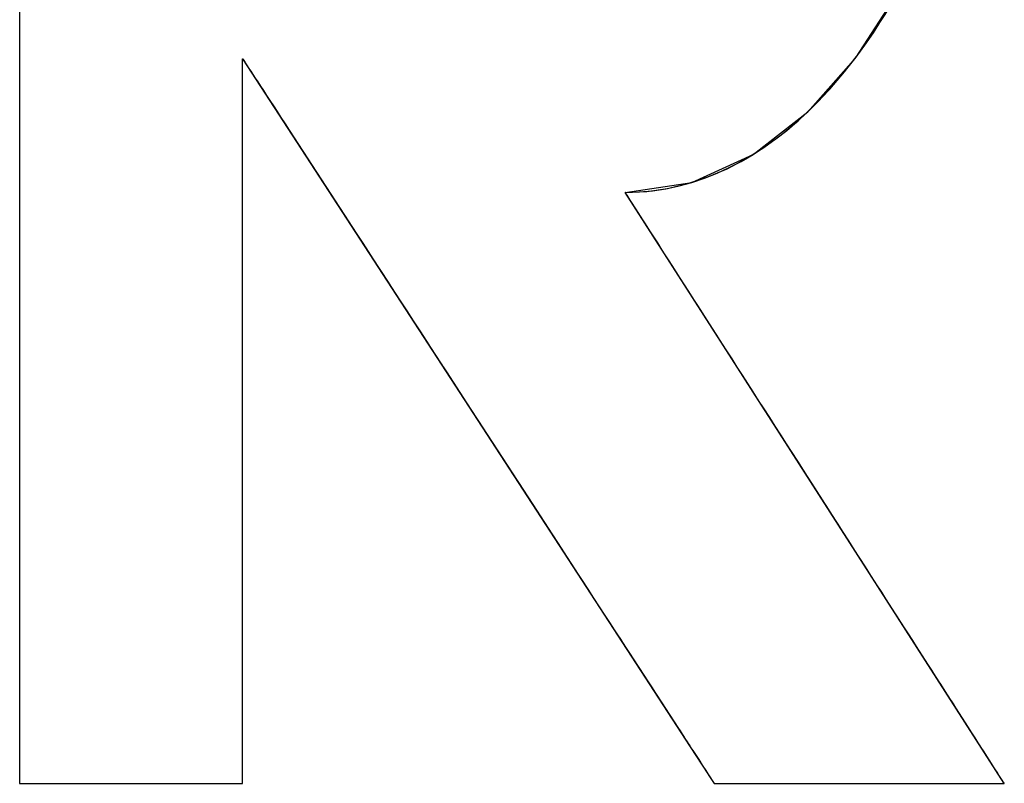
# Model space of a CAD drawing. Header units: inches. Extents: x 0 to 80, y 0 to 59.8.
# Tile 15 of 30: x 76.039 to 76.717, y 3.859 to 4.385. Entities that reach past the tile are written whole.
import ezdxf

# ---------------------------------------------------------------- set-up
doc = ezdxf.new("R2010")
doc.units = ezdxf.units.IN
doc.header["$MEASUREMENT"] = 0
doc.layers.add('Default', color=7, linetype='Continuous')

# ---------------------------------------------------------------- blocks, each defined once
blk = doc.blocks.new('block_2')
at = {"layer": 'Default', "color": 7, "linetype": 'Continuous'}
for p, q in [((0.11807, 0.10247), (0.12387, 0.1114)), ((0.12168, 0.10771), (0.12279, 0.10954)), ((0.12168, 0.10771), (0.12279, 0.10954)), ((0, 0.10777), (0, 0.07587)), ((0, 0.10777), (0, 0.10454)), ((0.12052, 0.10592), (0.12168, 0.10771)), ((0.12052, 0.10592), (0.12168, 0.10771)), ((0.11932, 0.10418), (0.12052, 0.10592)), ((0.11932, 0.10418), (0.12052, 0.10592)), ((0, 0.10454), (0, 0.10131)), ((0.11807, 0.10247), (0.11932, 0.10418)), ((0.11807, 0.10247), (0.11932, 0.10418)), ((0.03148, 0.09938), (0.03148, 0.10224)), ((0.03148, 0.10224), (0.03325, 0.09952)), ((0.03148, 0.10221), (0.03148, 0.10224)), ((0.03148, 0.10224), (0.0315, 0.10221)), ((0.03148, 0.10212), (0.03148, 0.10221)), ((0.03148, 0.10197), (0.03148, 0.10212)), ((0.03148, 0.10176), (0.03148, 0.10197)), ((0.03148, 0.1015), (0.03148, 0.10176)), ((0.03148, 0.10118), (0.03148, 0.1015)), ((0.0315, 0.10221), (0.03156, 0.10213)), ((0.03156, 0.10213), (0.03165, 0.10198)), ((0.03165, 0.10198), (0.03178, 0.10179)), ((0.03178, 0.10179), (0.03194, 0.10154)), ((0.03194, 0.10154), (0.03214, 0.10123)), ((0.03194, 0.10154), (0.03214, 0.10123)), ((0.11127, 0.09477), (0.11807, 0.10247)), ((0.11679, 0.10082), (0.11807, 0.10247)), ((0.11679, 0.10082), (0.11807, 0.10247)), ((0, 0.10131), (0, 0.09808)), ((0.03148, 0.10081), (0.03148, 0.10118)), ((0.03148, 0.10038), (0.03148, 0.10081)), ((0.03148, 0.09991), (0.03148, 0.10038)), ((0.03214, 0.10123), (0.03237, 0.10088)), ((0.03214, 0.10123), (0.03237, 0.10088)), ((0.03237, 0.10088), (0.03263, 0.10048)), ((0.03237, 0.10088), (0.03263, 0.10048)), ((0.03263, 0.10048), (0.03292, 0.10002)), ((0.03263, 0.10048), (0.03292, 0.10002)), ((0.11547, 0.09922), (0.11679, 0.10082)), ((0.11547, 0.09922), (0.11679, 0.10082)), ((0.03148, 0.09938), (0.03148, 0.09991)), ((0.03148, 0.09161), (0.03148, 0.09938)), ((0.03148, 0.0988), (0.03148, 0.09938)), ((0.03148, 0.09818), (0.03148, 0.0988)), ((0.03292, 0.10002), (0.03325, 0.09952)), ((0.03292, 0.10002), (0.03325, 0.09952)), ((0.03325, 0.09952), (0.03805, 0.09215)), ((0.03325, 0.09952), (0.03361, 0.09898)), ((0.03325, 0.09952), (0.03361, 0.09898)), ((0.03361, 0.09898), (0.03399, 0.09838)), ((0.03361, 0.09898), (0.03399, 0.09838)), ((0.11411, 0.09768), (0.11547, 0.09922)), ((0.11411, 0.09768), (0.11547, 0.09922)), ((0, 0.09808), (0, 0.09486)), ((0.03148, 0.09751), (0.03148, 0.09818)), ((0.03148, 0.09679), (0.03148, 0.09751)), ((0.03399, 0.09838), (0.03441, 0.09775)), ((0.03399, 0.09838), (0.03441, 0.09775)), ((0.03441, 0.09775), (0.03485, 0.09707)), ((0.03441, 0.09775), (0.03485, 0.09707)), ((0.11271, 0.09619), (0.11411, 0.09768)), ((0.11271, 0.09619), (0.11411, 0.09768)), ((0.03148, 0.09603), (0.03148, 0.09679)), ((0.03148, 0.09523), (0.03148, 0.09603)), ((0.03485, 0.09707), (0.03532, 0.09634)), ((0.03485, 0.09707), (0.03532, 0.09634)), ((0.03532, 0.09634), (0.03582, 0.09558)), ((0.03532, 0.09634), (0.03582, 0.09558)), ((0.11127, 0.09477), (0.11271, 0.09619)), ((0.11127, 0.09477), (0.11271, 0.09619)), ((0, 0.09486), (0, 0.09166)), ((0.03148, 0.09438), (0.03148, 0.09523)), ((0.03582, 0.09558), (0.03634, 0.09478)), ((0.03582, 0.09558), (0.03634, 0.09478)), ((0.03634, 0.09478), (0.03689, 0.09394)), ((0.03634, 0.09478), (0.03689, 0.09394)), ((0.10353, 0.08873), (0.11127, 0.09477)), ((0.1098, 0.09342), (0.11127, 0.09477)), ((0.1098, 0.09342), (0.11127, 0.09477)), ((0.03148, 0.0935), (0.03148, 0.09438)), ((0.03148, 0.09257), (0.03148, 0.0935)), ((0.03689, 0.09394), (0.03746, 0.09306)), ((0.03689, 0.09394), (0.03746, 0.09306)), ((0.10828, 0.09213), (0.1098, 0.09342)), ((0.10828, 0.09213), (0.1098, 0.09342)), ((0.03148, 0.09161), (0.03148, 0.09257)), ((0.03746, 0.09306), (0.03805, 0.09215)), ((0.03746, 0.09306), (0.03805, 0.09215)), ((0.03805, 0.09215), (0.04513, 0.08127)), ((0.03805, 0.09215), (0.03867, 0.0912)), ((0.03805, 0.09215), (0.03867, 0.0912)), ((0.10674, 0.09092), (0.10828, 0.09213)), ((0.10674, 0.09092), (0.10828, 0.09213)), ((0, 0.09166), (0, 0.08846)), ((0.03148, 0.08016), (0.03148, 0.09161)), ((0.03148, 0.09061), (0.03148, 0.09161)), ((0.03148, 0.08957), (0.03148, 0.09061)), ((0.03867, 0.0912), (0.03931, 0.09021)), ((0.03867, 0.0912), (0.03931, 0.09021)), ((0.10515, 0.08979), (0.10674, 0.09092)), ((0.10515, 0.08979), (0.10674, 0.09092)), ((0.03148, 0.0885), (0.03148, 0.08957)), ((0.03931, 0.09021), (0.03997, 0.0892)), ((0.03931, 0.09021), (0.03997, 0.0892)), ((0.03997, 0.0892), (0.04065, 0.08815)), ((0.03997, 0.0892), (0.04065, 0.08815)), ((0.10353, 0.08873), (0.10515, 0.08979)), ((0.10353, 0.08873), (0.10515, 0.08979)), ((0, 0.08846), (0, 0.08528)), ((0.03148, 0.0874), (0.03148, 0.0885)), ((0.04065, 0.08815), (0.04135, 0.08707)), ((0.04065, 0.08815), (0.04135, 0.08707)), ((0.09491, 0.08479), (0.10353, 0.08873)), ((0.10018, 0.08688), (0.10187, 0.08776)), ((0.10018, 0.08688), (0.10187, 0.08776)), ((0.10187, 0.08776), (0.10353, 0.08873)), ((0.10187, 0.08776), (0.10353, 0.08873)), ((0.03148, 0.08627), (0.03148, 0.0874)), ((0.03148, 0.0851), (0.03148, 0.08627)), ((0.04135, 0.08707), (0.04207, 0.08597)), ((0.04135, 0.08707), (0.04207, 0.08597)), ((0.09846, 0.08609), (0.10018, 0.08688)), ((0.09846, 0.08609), (0.10018, 0.08688)), ((0, 0.08528), (0, 0.08212)), ((0.03148, 0.08391), (0.03148, 0.0851)), ((0.04207, 0.08597), (0.04281, 0.08483)), ((0.04207, 0.08597), (0.04281, 0.08483)), ((0.04281, 0.08483), (0.04357, 0.08367)), ((0.04281, 0.08483), (0.04357, 0.08367)), ((0.08549, 0.08338), (0.09491, 0.08479)), ((0.09309, 0.08429), (0.09491, 0.08479)), ((0.09309, 0.08429), (0.09491, 0.08479)), ((0.09491, 0.08479), (0.0967, 0.08539)), ((0.09491, 0.08479), (0.0967, 0.08539)), ((0.0967, 0.08539), (0.09846, 0.08609)), ((0.0967, 0.08539), (0.09846, 0.08609)), ((0.03148, 0.08268), (0.03148, 0.08391)), ((0.04357, 0.08367), (0.04434, 0.08249)), ((0.04357, 0.08367), (0.04434, 0.08249)), ((0.08549, 0.08338), (0.08744, 0.08344)), ((0.08549, 0.08338), (0.08744, 0.08344)), ((0.08744, 0.08344), (0.08935, 0.08361)), ((0.08744, 0.08344), (0.08935, 0.08361)), ((0.08935, 0.08361), (0.09124, 0.0839)), ((0.08935, 0.08361), (0.09124, 0.0839)), ((0.09124, 0.0839), (0.09309, 0.08429)), ((0.09124, 0.0839), (0.09309, 0.08429)), ((0, 0.08212), (0, 0.07898)), ((0.03148, 0.08143), (0.03148, 0.08268)), ((0.04434, 0.08249), (0.04513, 0.08127)), ((0.04434, 0.08249), (0.04513, 0.08127)), ((0.08699, 0.08105), (0.08549, 0.08338)), ((0.08551, 0.08336), (0.08549, 0.08338)), ((0.08555, 0.08328), (0.08551, 0.08336)), ((0.08563, 0.08316), (0.08555, 0.08328)), ((0.08574, 0.08299), (0.08563, 0.08316)), ((0.08588, 0.08278), (0.08574, 0.08299)), ((0.08604, 0.08252), (0.08588, 0.08278)), ((0.08624, 0.08221), (0.08604, 0.08252)), ((0.08646, 0.08187), (0.08624, 0.08221)), ((0.08646, 0.08187), (0.08624, 0.08221)), ((0.03148, 0.08016), (0.03148, 0.08143)), ((0.04513, 0.08127), (0.05372, 0.06807)), ((0.04513, 0.08127), (0.04593, 0.08004)), ((0.04513, 0.08127), (0.04593, 0.08004)), ((0.08671, 0.08148), (0.08646, 0.08187)), ((0.08671, 0.08148), (0.08646, 0.08187)), ((0.08699, 0.08105), (0.08671, 0.08148)), ((0.08699, 0.08105), (0.08671, 0.08148)), ((0.09105, 0.07471), (0.08699, 0.08105)), ((0.08729, 0.08058), (0.08699, 0.08105)), ((0.08729, 0.08058), (0.08699, 0.08105)), ((0.03148, 0.06625), (0.03148, 0.08016)), ((0.03148, 0.07886), (0.03148, 0.08016)), ((0.04593, 0.08004), (0.04675, 0.07878)), ((0.04593, 0.08004), (0.04675, 0.07878)), ((0.08762, 0.08007), (0.08729, 0.08058)), ((0.08762, 0.08007), (0.08729, 0.08058)), ((0.08797, 0.07952), (0.08762, 0.08007)), ((0.08797, 0.07952), (0.08762, 0.08007)), ((0.08834, 0.07894), (0.08797, 0.07952)), ((0.08834, 0.07894), (0.08797, 0.07952)), ((0, 0.07898), (0, 0.07587)), ((0.03148, 0.07753), (0.03148, 0.07886)), ((0.04675, 0.07878), (0.04758, 0.07751)), ((0.04675, 0.07878), (0.04758, 0.07751)), ((0.08874, 0.07832), (0.08834, 0.07894)), ((0.08874, 0.07832), (0.08834, 0.07894)), ((0.08916, 0.07766), (0.08874, 0.07832)), ((0.08916, 0.07766), (0.08874, 0.07832)), ((0.03148, 0.07619), (0.03148, 0.07753)), ((0.04758, 0.07751), (0.04843, 0.07621)), ((0.04758, 0.07751), (0.04843, 0.07621)), ((0.0896, 0.07697), (0.08916, 0.07766)), ((0.0896, 0.07697), (0.08916, 0.07766)), ((0.09007, 0.07625), (0.0896, 0.07697)), ((0.09007, 0.07625), (0.0896, 0.07697)), ((0, 0.07587), (0, 0.04656)), ((0, 0.07587), (0, 0.07278)), ((0.03148, 0.07482), (0.03148, 0.07619)), ((0.04843, 0.07621), (0.04928, 0.07489)), ((0.04843, 0.07621), (0.04928, 0.07489)), ((0.09055, 0.07549), (0.09007, 0.07625)), ((0.09055, 0.07549), (0.09007, 0.07625)), ((0.09105, 0.07471), (0.09055, 0.07549)), ((0.09105, 0.07471), (0.09055, 0.07549)), ((0.03148, 0.07343), (0.03148, 0.07482)), ((0.04928, 0.07489), (0.05015, 0.07356)), ((0.04928, 0.07489), (0.05015, 0.07356)), ((0.09705, 0.06537), (0.09105, 0.07471)), ((0.09158, 0.07389), (0.09105, 0.07471)), ((0.09158, 0.07389), (0.09105, 0.07471)), ((0.09212, 0.07305), (0.09158, 0.07389)), ((0.09212, 0.07305), (0.09158, 0.07389)), ((0, 0.07278), (0, 0.06972)), ((0.03148, 0.07203), (0.03148, 0.07343)), ((0.05015, 0.07356), (0.05103, 0.07221)), ((0.05015, 0.07356), (0.05103, 0.07221)), ((0.09268, 0.07218), (0.09212, 0.07305)), ((0.09268, 0.07218), (0.09212, 0.07305)), ((0.03148, 0.07061), (0.03148, 0.07203)), ((0.05103, 0.07221), (0.05192, 0.07084)), ((0.05103, 0.07221), (0.05192, 0.07084)), ((0.09326, 0.07128), (0.09268, 0.07218)), ((0.09326, 0.07128), (0.09268, 0.07218)), ((0.09385, 0.07035), (0.09326, 0.07128)), ((0.09385, 0.07035), (0.09326, 0.07128)), ((0, 0.06972), (0, 0.06669)), ((0.03148, 0.06917), (0.03148, 0.07061)), ((0.05192, 0.07084), (0.05282, 0.06947)), ((0.05192, 0.07084), (0.05282, 0.06947)), ((0.09446, 0.0694), (0.09385, 0.07035)), ((0.09446, 0.0694), (0.09385, 0.07035)), ((0.03148, 0.06772), (0.03148, 0.06917)), ((0.05282, 0.06947), (0.05372, 0.06807)), ((0.05282, 0.06947), (0.05372, 0.06807)), ((0.09509, 0.06843), (0.09446, 0.0694)), ((0.09509, 0.06843), (0.09446, 0.0694)), ((0.09573, 0.06743), (0.09509, 0.06843)), ((0.09573, 0.06743), (0.09509, 0.06843)), ((0.03148, 0.06625), (0.03148, 0.06772)), ((0.05372, 0.06807), (0.06308, 0.05371)), ((0.05372, 0.06807), (0.05464, 0.06667)), ((0.05372, 0.06807), (0.05464, 0.06667)), ((0.09638, 0.06641), (0.09573, 0.06743)), ((0.09638, 0.06641), (0.09573, 0.06743)), ((0, 0.06669), (0, 0.06369)), ((0.03148, 0.05112), (0.03148, 0.06625)), ((0.03148, 0.06477), (0.03148, 0.06625)), ((0.05464, 0.06667), (0.05556, 0.06526)), ((0.05464, 0.06667), (0.05556, 0.06526)), ((0.09705, 0.06537), (0.09638, 0.06641)), ((0.09705, 0.06537), (0.09638, 0.06641)), ((0.10432, 0.05403), (0.09705, 0.06537)), ((0.09773, 0.06431), (0.09705, 0.06537)), ((0.09773, 0.06431), (0.09705, 0.06537)), ((0.03148, 0.06328), (0.03148, 0.06477)), ((0.05556, 0.06526), (0.05648, 0.06383)), ((0.05556, 0.06526), (0.05648, 0.06383)), ((0.09842, 0.06323), (0.09773, 0.06431)), ((0.09842, 0.06323), (0.09773, 0.06431)), ((0, 0.06369), (0, 0.06073)), ((0.03148, 0.06179), (0.03148, 0.06328)), ((0.05648, 0.06383), (0.05742, 0.0624)), ((0.05648, 0.06383), (0.05742, 0.0624)), ((0.09913, 0.06213), (0.09842, 0.06323)), ((0.09913, 0.06213), (0.09842, 0.06323)), ((0.03148, 0.06028), (0.03148, 0.06179)), ((0.05742, 0.0624), (0.05835, 0.06096)), ((0.05742, 0.0624), (0.05835, 0.06096)), ((0.09984, 0.06102), (0.09913, 0.06213)), ((0.09984, 0.06102), (0.09913, 0.06213)), ((0, 0.06073), (0, 0.0578)), ((0.03148, 0.05876), (0.03148, 0.06028)), ((0.05835, 0.06096), (0.05929, 0.05952)), ((0.05835, 0.06096), (0.05929, 0.05952)), ((0.10057, 0.05989), (0.09984, 0.06102)), ((0.10057, 0.05989), (0.09984, 0.06102)), ((0.1013, 0.05874), (0.10057, 0.05989)), ((0.1013, 0.05874), (0.10057, 0.05989)), ((0.03148, 0.05724), (0.03148, 0.05876)), ((0.05929, 0.05952), (0.06024, 0.05807)), ((0.05929, 0.05952), (0.06024, 0.05807)), ((0.10204, 0.05758), (0.1013, 0.05874)), ((0.10204, 0.05758), (0.1013, 0.05874)), ((0, 0.0578), (0, 0.05492)), ((0.03148, 0.05572), (0.03148, 0.05724)), ((0.06024, 0.05807), (0.06118, 0.05662)), ((0.06024, 0.05807), (0.06118, 0.05662)), ((0.1028, 0.05641), (0.10204, 0.05758)), ((0.1028, 0.05641), (0.10204, 0.05758)), ((0.03148, 0.05419), (0.03148, 0.05572)), ((0.06118, 0.05662), (0.06213, 0.05516)), ((0.06118, 0.05662), (0.06213, 0.05516)), ((0.10356, 0.05523), (0.1028, 0.05641)), ((0.10356, 0.05523), (0.1028, 0.05641)), ((0, 0.05492), (0, 0.05209)), ((0.06213, 0.05516), (0.06308, 0.05371)), ((0.06213, 0.05516), (0.06308, 0.05371)), ((0.10432, 0.05403), (0.10356, 0.05523)), ((0.10432, 0.05403), (0.10356, 0.05523)), ((0.03148, 0.05265), (0.03148, 0.05419)), ((0.06308, 0.05371), (0.07243, 0.03934)), ((0.06308, 0.05371), (0.06402, 0.05225)), ((0.06308, 0.05371), (0.06402, 0.05225)), ((0.11224, 0.04169), (0.10432, 0.05403)), ((0.1051, 0.05283), (0.10432, 0.05403)), ((0.1051, 0.05283), (0.10432, 0.05403)), ((0.10588, 0.05161), (0.1051, 0.05283)), ((0.10588, 0.05161), (0.1051, 0.05283)), ((0, 0.05209), (0, 0.0493)), ((0.03148, 0.05112), (0.03148, 0.05265)), ((0.06402, 0.05225), (0.06497, 0.0508)), ((0.06402, 0.05225), (0.06497, 0.0508)), ((0.10666, 0.05039), (0.10588, 0.05161)), ((0.10666, 0.05039), (0.10588, 0.05161)), ((0.03148, 0.03599), (0.03148, 0.05112)), ((0.03148, 0.04959), (0.03148, 0.05112)), ((0.06497, 0.0508), (0.06592, 0.04934)), ((0.06497, 0.0508), (0.06592, 0.04934)), ((0.10745, 0.04916), (0.10666, 0.05039)), ((0.10745, 0.04916), (0.10666, 0.05039)), ((0, 0.0493), (0, 0.04656)), ((0.03148, 0.04805), (0.03148, 0.04959)), ((0.06592, 0.04934), (0.06686, 0.0479)), ((0.06592, 0.04934), (0.06686, 0.0479)), ((0.10824, 0.04792), (0.10745, 0.04916)), ((0.10824, 0.04792), (0.10745, 0.04916)), ((0.03148, 0.04653), (0.03148, 0.04805)), ((0.06686, 0.0479), (0.0678, 0.04645)), ((0.06686, 0.0479), (0.0678, 0.04645)), ((0.10904, 0.04668), (0.10824, 0.04792)), ((0.10904, 0.04668), (0.10824, 0.04792)), ((0, 0.04656), (0, 0.02242)), ((0, 0.04656), (0, 0.04387)), ((0.03148, 0.045), (0.03148, 0.04653)), ((0.0678, 0.04645), (0.06874, 0.04501)), ((0.0678, 0.04645), (0.06874, 0.04501)), ((0.10984, 0.04544), (0.10904, 0.04668)), ((0.10984, 0.04544), (0.10904, 0.04668)), ((0.03148, 0.04348), (0.03148, 0.045)), ((0.06874, 0.04501), (0.06967, 0.04358)), ((0.06874, 0.04501), (0.06967, 0.04358)), ((0.11064, 0.04419), (0.10984, 0.04544)), ((0.11064, 0.04419), (0.10984, 0.04544)), ((0, 0.04387), (0, 0.04123)), ((0.03148, 0.04196), (0.03148, 0.04348)), ((0.06967, 0.04358), (0.07059, 0.04216)), ((0.06967, 0.04358), (0.07059, 0.04216)), ((0.11144, 0.04294), (0.11064, 0.04419)), ((0.11144, 0.04294), (0.11064, 0.04419)), ((0.03148, 0.04046), (0.03148, 0.04196)), ((0.07059, 0.04216), (0.07152, 0.04075)), ((0.07059, 0.04216), (0.07152, 0.04075)), ((0.11224, 0.04169), (0.11144, 0.04294)), ((0.11224, 0.04169), (0.11144, 0.04294)), ((0, 0.04123), (0, 0.03865)), ((0.03148, 0.03896), (0.03148, 0.04046)), ((0.07152, 0.04075), (0.07243, 0.03934)), ((0.07152, 0.04075), (0.07243, 0.03934)), ((0.12016, 0.02935), (0.11224, 0.04169)), ((0.11305, 0.04044), (0.11224, 0.04169)), ((0.11305, 0.04044), (0.11224, 0.04169)), ((0.11385, 0.03919), (0.11305, 0.04044)), ((0.11385, 0.03919), (0.11305, 0.04044)), ((0.03148, 0.03747), (0.03148, 0.03896)), ((0.07243, 0.03934), (0.08102, 0.02614)), ((0.07243, 0.03934), (0.07333, 0.03795)), ((0.07243, 0.03934), (0.07333, 0.03795)), ((0.11465, 0.03794), (0.11385, 0.03919)), ((0.11465, 0.03794), (0.11385, 0.03919)), ((0, 0.03865), (0, 0.03613)), ((0.07333, 0.03795), (0.07423, 0.03657)), ((0.07333, 0.03795), (0.07423, 0.03657)), ((0.11545, 0.0367), (0.11465, 0.03794)), ((0.11545, 0.0367), (0.11465, 0.03794)), ((0.03148, 0.03599), (0.03148, 0.03747)), ((0.07423, 0.03657), (0.07512, 0.03521)), ((0.07423, 0.03657), (0.07512, 0.03521)), ((0.11624, 0.03546), (0.11545, 0.0367)), ((0.11624, 0.03546), (0.11545, 0.0367)), ((0, 0.03613), (0, 0.03368)), ((0.03148, 0.02208), (0.03148, 0.03599)), ((0.03148, 0.03452), (0.03148, 0.03599)), ((0.07512, 0.03521), (0.076, 0.03386)), ((0.07512, 0.03521), (0.076, 0.03386)), ((0.11704, 0.03422), (0.11624, 0.03546)), ((0.11704, 0.03422), (0.11624, 0.03546)), ((0, 0.03368), (0, 0.03129)), ((0.03148, 0.03307), (0.03148, 0.03452)), ((0.076, 0.03386), (0.07687, 0.03252)), ((0.076, 0.03386), (0.07687, 0.03252)), ((0.11783, 0.03299), (0.11704, 0.03422)), ((0.11783, 0.03299), (0.11704, 0.03422)), ((0.03148, 0.03163), (0.03148, 0.03307)), ((0.07687, 0.03252), (0.07772, 0.03121)), ((0.07687, 0.03252), (0.07772, 0.03121)), ((0.11861, 0.03177), (0.11783, 0.03299)), ((0.11861, 0.03177), (0.11783, 0.03299)), ((0, 0.03129), (0, 0.02896)), ((0.03148, 0.03021), (0.03148, 0.03163)), ((0.07772, 0.03121), (0.07857, 0.02991)), ((0.07772, 0.03121), (0.07857, 0.02991)), ((0.11939, 0.03056), (0.11861, 0.03177)), ((0.11939, 0.03056), (0.11861, 0.03177)), ((0.03148, 0.02881), (0.03148, 0.03021)), ((0.07857, 0.02991), (0.0794, 0.02863)), ((0.07857, 0.02991), (0.0794, 0.02863)), ((0.12016, 0.02935), (0.11939, 0.03056)), ((0.12016, 0.02935), (0.11939, 0.03056)), ((0.12744, 0.01801), (0.12016, 0.02935)), ((0.12093, 0.02815), (0.12016, 0.02935)), ((0.12093, 0.02815), (0.12016, 0.02935)), ((0, 0.02896), (0, 0.02671)), ((0.03148, 0.02742), (0.03148, 0.02881)), ((0.0794, 0.02863), (0.08022, 0.02738)), ((0.0794, 0.02863), (0.08022, 0.02738)), ((0.12169, 0.02697), (0.12093, 0.02815)), ((0.12169, 0.02697), (0.12093, 0.02815)), ((0, 0.02671), (0, 0.02452)), ((0.03148, 0.02605), (0.03148, 0.02742)), ((0.08022, 0.02738), (0.08102, 0.02614)), ((0.08022, 0.02738), (0.08102, 0.02614)), ((0.12244, 0.0258), (0.12169, 0.02697)), ((0.12244, 0.0258), (0.12169, 0.02697)), ((0.03148, 0.02471), (0.03148, 0.02605)), ((0.08102, 0.02614), (0.0881, 0.01527)), ((0.08102, 0.02614), (0.08181, 0.02493)), ((0.08102, 0.02614), (0.08181, 0.02493)), ((0.12319, 0.02464), (0.12244, 0.0258)), ((0.12319, 0.02464), (0.12244, 0.0258)), ((0, 0.02452), (0, 0.02242)), ((0.03148, 0.02338), (0.03148, 0.02471)), ((0.08181, 0.02493), (0.08258, 0.02374)), ((0.08181, 0.02493), (0.08258, 0.02374)), ((0.08258, 0.02374), (0.08334, 0.02258)), ((0.08258, 0.02374), (0.08334, 0.02258)), ((0.12392, 0.02349), (0.12319, 0.02464)), ((0.12392, 0.02349), (0.12319, 0.02464)), ((0, 0.02242), (0, 0.00603)), ((0, 0.02242), (0, 0.02039)), ((0.03148, 0.02208), (0.03148, 0.02338)), ((0.08334, 0.02258), (0.08408, 0.02145)), ((0.08334, 0.02258), (0.08408, 0.02145)), ((0.12465, 0.02236), (0.12392, 0.02349)), ((0.12465, 0.02236), (0.12392, 0.02349)), ((0.12536, 0.02125), (0.12465, 0.02236)), ((0.12536, 0.02125), (0.12465, 0.02236)), ((0.03148, 0.01063), (0.03148, 0.02208)), ((0.03148, 0.02081), (0.03148, 0.02208)), ((0.08408, 0.02145), (0.0848, 0.02034)), ((0.08408, 0.02145), (0.0848, 0.02034)), ((0.12607, 0.02015), (0.12536, 0.02125)), ((0.12607, 0.02015), (0.12536, 0.02125)), ((0, 0.02039), (0, 0.01844)), ((0.03148, 0.01956), (0.03148, 0.02081)), ((0.03148, 0.01834), (0.03148, 0.01956)), ((0.0848, 0.02034), (0.0855, 0.01926)), ((0.0848, 0.02034), (0.0855, 0.01926)), ((0.12676, 0.01907), (0.12607, 0.02015)), ((0.12676, 0.01907), (0.12607, 0.02015)), ((0, 0.01844), (0, 0.01657)), ((0.03148, 0.01714), (0.03148, 0.01834)), ((0.0855, 0.01926), (0.08618, 0.01822)), ((0.0855, 0.01926), (0.08618, 0.01822)), ((0.08618, 0.01822), (0.08684, 0.0172)), ((0.08618, 0.01822), (0.08684, 0.0172)), ((0.12744, 0.01801), (0.12676, 0.01907)), ((0.12744, 0.01801), (0.12676, 0.01907)), ((0.03148, 0.01598), (0.03148, 0.01714)), ((0.08684, 0.0172), (0.08748, 0.01622)), ((0.08684, 0.0172), (0.08748, 0.01622)), ((0.13343, 0.00867), (0.12744, 0.01801)), ((0.12811, 0.01697), (0.12744, 0.01801)), ((0.12811, 0.01697), (0.12744, 0.01801)), ((0.12876, 0.01595), (0.12811, 0.01697)), ((0.12876, 0.01595), (0.12811, 0.01697)), ((0, 0.01657), (0, 0.01479)), ((0.03148, 0.01484), (0.03148, 0.01598)), ((0.08748, 0.01622), (0.0881, 0.01527)), ((0.08748, 0.01622), (0.0881, 0.01527)), ((0.1294, 0.01495), (0.12876, 0.01595)), ((0.1294, 0.01495), (0.12876, 0.01595)), ((0, 0.01479), (0, 0.01309)), ((0.03148, 0.01374), (0.03148, 0.01484)), ((0.0881, 0.01527), (0.0929, 0.00789)), ((0.0881, 0.01527), (0.0887, 0.01436)), ((0.0881, 0.01527), (0.0887, 0.01436)), ((0.0887, 0.01436), (0.08927, 0.01348)), ((0.0887, 0.01436), (0.08927, 0.01348)), ((0.13003, 0.01398), (0.1294, 0.01495)), ((0.13003, 0.01398), (0.1294, 0.01495)), ((0.13064, 0.01303), (0.13003, 0.01398)), ((0.13064, 0.01303), (0.13003, 0.01398)), ((0, 0.01309), (0, 0.01149)), ((0.03148, 0.01267), (0.03148, 0.01374)), ((0.03148, 0.01163), (0.03148, 0.01267)), ((0.08927, 0.01348), (0.08981, 0.01264)), ((0.08927, 0.01348), (0.08981, 0.01264)), ((0.08981, 0.01264), (0.09034, 0.01183)), ((0.08981, 0.01264), (0.09034, 0.01183)), ((0.13123, 0.0121), (0.13064, 0.01303)), ((0.13123, 0.0121), (0.13064, 0.01303)), ((0, 0.01149), (0, 0.00998)), ((0.03148, 0.01063), (0.03148, 0.01163)), ((0.09034, 0.01183), (0.09083, 0.01107)), ((0.09034, 0.01183), (0.09083, 0.01107)), ((0.13181, 0.0112), (0.13123, 0.0121)), ((0.13181, 0.0112), (0.13123, 0.0121)), ((0.13237, 0.01033), (0.13181, 0.0112)), ((0.13237, 0.01033), (0.13181, 0.0112)), ((0, 0.00998), (0, 0.00857)), ((0.03148, 0.00286), (0.03148, 0.01063)), ((0.03148, 0.00967), (0.03148, 0.01063)), ((0.09083, 0.01107), (0.0913, 0.01035)), ((0.09083, 0.01107), (0.0913, 0.01035)), ((0.0913, 0.01035), (0.09175, 0.00967)), ((0.0913, 0.01035), (0.09175, 0.00967)), ((0.13291, 0.00949), (0.13237, 0.01033)), ((0.13291, 0.00949), (0.13237, 0.01033)), ((0, 0.00857), (0, 0.00725)), ((0.03148, 0.00875), (0.03148, 0.00967)), ((0.03148, 0.00786), (0.03148, 0.00875)), ((0.09175, 0.00967), (0.09216, 0.00903)), ((0.09175, 0.00967), (0.09216, 0.00903)), ((0.09216, 0.00903), (0.09255, 0.00844)), ((0.09216, 0.00903), (0.09255, 0.00844)), ((0.09255, 0.00844), (0.0929, 0.00789)), ((0.09255, 0.00844), (0.0929, 0.00789)), ((0.13343, 0.00867), (0.13291, 0.00949)), ((0.13343, 0.00867), (0.13291, 0.00949)), ((0.1375, 0.00233), (0.13343, 0.00867)), ((0.13394, 0.00789), (0.13343, 0.00867)), ((0.13394, 0.00789), (0.13343, 0.00867)), ((0, 0.00725), (0, 0.00603)), ((0.03148, 0.00701), (0.03148, 0.00786)), ((0.03148, 0.00621), (0.03148, 0.00701)), ((0.0929, 0.00789), (0.09467, 0.00517)), ((0.0929, 0.00789), (0.09323, 0.00739)), ((0.0929, 0.00789), (0.09323, 0.00739)), ((0.09323, 0.00739), (0.09352, 0.00694)), ((0.09323, 0.00739), (0.09352, 0.00694)), ((0.13442, 0.00713), (0.13394, 0.00789)), ((0.13442, 0.00713), (0.13394, 0.00789)), ((0.13488, 0.00641), (0.13442, 0.00713)), ((0.13488, 0.00641), (0.13442, 0.00713)), ((0, 0.00603), (0, 0)), ((0, 0.00603), (0, 0.00492)), ((0.03148, 0.00545), (0.03148, 0.00621)), ((0.09352, 0.00694), (0.09379, 0.00653)), ((0.09352, 0.00694), (0.09379, 0.00653)), ((0.09379, 0.00653), (0.09402, 0.00618)), ((0.09379, 0.00653), (0.09402, 0.00618)), ((0.09402, 0.00618), (0.09421, 0.00588)), ((0.09421, 0.00588), (0.09438, 0.00563)), ((0.09438, 0.00563), (0.09451, 0.00543)), ((0.13533, 0.00572), (0.13488, 0.00641)), ((0.13533, 0.00572), (0.13488, 0.00641)), ((0.13575, 0.00507), (0.13533, 0.00572)), ((0.13575, 0.00507), (0.13533, 0.00572)), ((0, 0.00492), (0, 0.00392)), ((0.03148, 0.00473), (0.03148, 0.00545)), ((0.03148, 0.00406), (0.03148, 0.00473)), ((0.09451, 0.00543), (0.0946, 0.00529)), ((0.0946, 0.00529), (0.09465, 0.0052)), ((0.09465, 0.0052), (0.09467, 0.00517)), ((0.09467, 0.00517), (0.09477, 0.00503)), ((0.09467, 0.00517), (0.09467, 0.00517)), ((0.09467, 0.00517), (0.09468, 0.00517)), ((0.09468, 0.00517), (0.09468, 0.00516)), ((0.09468, 0.00516), (0.09469, 0.00515)), ((0.09469, 0.00515), (0.0947, 0.00514)), ((0.0947, 0.00514), (0.09471, 0.00512)), ((0.09471, 0.00512), (0.09472, 0.0051)), ((0.09472, 0.0051), (0.09473, 0.00508)), ((0.09473, 0.00508), (0.09475, 0.00506)), ((0.09475, 0.00506), (0.09477, 0.00503)), ((0.09477, 0.00503), (0.09502, 0.00464)), ((0.09477, 0.00503), (0.09479, 0.005)), ((0.09479, 0.005), (0.09481, 0.00497)), ((0.09481, 0.00497), (0.09483, 0.00493)), ((0.09483, 0.00493), (0.09485, 0.0049)), ((0.09485, 0.0049), (0.09488, 0.00486)), ((0.09488, 0.00486), (0.0949, 0.00482)), ((0.0949, 0.00482), (0.09493, 0.00478)), ((0.09493, 0.00478), (0.09496, 0.00473)), ((0.09496, 0.00473), (0.09499, 0.00469)), ((0.09499, 0.00469), (0.09502, 0.00464)), ((0.09502, 0.00464), (0.0954, 0.00406)), ((0.09502, 0.00464), (0.09506, 0.00459)), ((0.09506, 0.00459), (0.09509, 0.00453)), ((0.09509, 0.00453), (0.09512, 0.00448)), ((0.09512, 0.00448), (0.09516, 0.00442)), ((0.09516, 0.00442), (0.0952, 0.00437)), ((0.0952, 0.00437), (0.09524, 0.00431)), ((0.09524, 0.00431), (0.09528, 0.00425)), ((0.09528, 0.00425), (0.09532, 0.00418)), ((0.09532, 0.00418), (0.09536, 0.00412)), ((0.13614, 0.00445), (0.13575, 0.00507)), ((0.13614, 0.00445), (0.13575, 0.00507)), ((0.13652, 0.00386), (0.13614, 0.00445)), ((0.13652, 0.00386), (0.13614, 0.00445)), ((0, 0.00392), (0, 0.00302)), ((0, 0.00302), (0, 0.00223)), ((0.03148, 0.00344), (0.03148, 0.00406)), ((0.03148, 0.00286), (0.03148, 0.00344)), ((0.03148, 0), (0.03148, 0.00286)), ((0.03148, 0.00234), (0.03148, 0.00286)), ((0.09536, 0.00412), (0.0954, 0.00406)), ((0.0954, 0.00406), (0.09586, 0.00335)), ((0.0954, 0.00406), (0.09544, 0.00399)), ((0.09544, 0.00399), (0.09549, 0.00392)), ((0.09549, 0.00392), (0.09553, 0.00386)), ((0.09553, 0.00386), (0.09557, 0.00379)), ((0.09557, 0.00379), (0.09562, 0.00372)), ((0.09562, 0.00372), (0.09567, 0.00365)), ((0.09567, 0.00365), (0.09571, 0.00357)), ((0.09571, 0.00357), (0.09576, 0.0035)), ((0.09576, 0.0035), (0.09581, 0.00343)), ((0.09581, 0.00343), (0.09586, 0.00335)), ((0.09586, 0.00335), (0.09635, 0.00259)), ((0.09586, 0.00335), (0.0959, 0.00328)), ((0.0959, 0.00328), (0.09595, 0.0032)), ((0.09595, 0.0032), (0.096, 0.00313)), ((0.096, 0.00313), (0.09605, 0.00305)), ((0.09605, 0.00305), (0.0961, 0.00297)), ((0.0961, 0.00297), (0.09615, 0.0029)), ((0.09615, 0.0029), (0.0962, 0.00282)), ((0.0962, 0.00282), (0.09625, 0.00274)), ((0.13687, 0.00331), (0.13652, 0.00386)), ((0.13687, 0.00331), (0.13652, 0.00386)), ((0.1372, 0.0028), (0.13687, 0.00331)), ((0.1372, 0.0028), (0.13687, 0.00331)), ((0.1375, 0.00233), (0.1372, 0.0028)), ((0.1375, 0.00233), (0.1372, 0.0028)), ((0, 0.00223), (0, 0.00156)), ((0, 0.00156), (0, 0.00101)), ((0.03148, 0.00186), (0.03148, 0.00234)), ((0.03148, 0.00143), (0.03148, 0.00186)), ((0.03148, 0.00106), (0.03148, 0.00143)), ((0.09625, 0.00274), (0.0963, 0.00266)), ((0.0963, 0.00266), (0.09635, 0.00259)), ((0.09635, 0.00259), (0.09685, 0.00182)), ((0.09635, 0.00259), (0.0964, 0.00251)), ((0.0964, 0.00251), (0.09646, 0.00243)), ((0.09646, 0.00243), (0.09651, 0.00235)), ((0.09651, 0.00235), (0.09656, 0.00228)), ((0.09656, 0.00228), (0.09661, 0.0022)), ((0.09661, 0.0022), (0.09666, 0.00212)), ((0.09666, 0.00212), (0.09671, 0.00205)), ((0.09671, 0.00205), (0.09675, 0.00197)), ((0.09675, 0.00197), (0.0968, 0.0019)), ((0.0968, 0.0019), (0.09685, 0.00182)), ((0.09685, 0.00182), (0.09731, 0.00112)), ((0.09685, 0.00182), (0.0969, 0.00175)), ((0.0969, 0.00175), (0.09695, 0.00167)), ((0.09695, 0.00167), (0.097, 0.0016)), ((0.097, 0.0016), (0.09704, 0.00153)), ((0.09704, 0.00153), (0.09709, 0.00146)), ((0.09709, 0.00146), (0.09713, 0.00139)), ((0.139, 0), (0.1375, 0.00233)), ((0.13778, 0.0019), (0.1375, 0.00233)), ((0.13778, 0.0019), (0.1375, 0.00233)), ((0.13802, 0.00152), (0.13778, 0.0019)), ((0.13802, 0.00152), (0.13778, 0.0019)), ((0.13825, 0.00117), (0.13802, 0.00152)), ((0.13825, 0.00117), (0.13802, 0.00152)), ((0, 0.00101), (0, 0.00057)), ((0, 0.00057), (0, 0.00026)), ((0, 0.00026), (0, 0.00006)), ((0, 0.00006), (0, 0)), ((0, 0), (0.00088, 0)), ((0, 0), (0.00001, 0)), ((0.00001, 0), (0.00004, 0)), ((0.00004, 0), (0.00008, 0)), ((0.00008, 0), (0.00015, 0)), ((0.00015, 0), (0.00023, 0)), ((0.00023, 0), (0.00033, 0)), ((0.00033, 0), (0.00044, 0)), ((0.00044, 0), (0.00057, 0)), ((0.00057, 0), (0.00072, 0)), ((0.00072, 0), (0.00088, 0)), ((0.00088, 0), (0.00327, 0)), ((0.00088, 0), (0.00106, 0)), ((0.00106, 0), (0.00125, 0)), ((0.00125, 0), (0.00146, 0)), ((0.00146, 0), (0.00168, 0)), ((0.00168, 0), (0.00191, 0)), ((0.00191, 0), (0.00216, 0)), ((0.00216, 0), (0.00242, 0)), ((0.00242, 0), (0.00269, 0)), ((0.00269, 0), (0.00298, 0)), ((0.00298, 0), (0.00327, 0)), ((0.00327, 0), (0.0068, 0)), ((0.00327, 0), (0.00358, 0)), ((0.00358, 0), (0.0039, 0)), ((0.0039, 0), (0.00423, 0)), ((0.00423, 0), (0.00457, 0)), ((0.00457, 0), (0.00492, 0)), ((0.00492, 0), (0.00528, 0)), ((0.00528, 0), (0.00565, 0)), ((0.00565, 0), (0.00602, 0)), ((0.00602, 0), (0.00641, 0)), ((0.00641, 0), (0.0068, 0)), ((0.00641, 0), (0.0068, 0)), ((0.0068, 0), (0.01108, 0)), ((0.0068, 0), (0.0072, 0)), ((0.0068, 0), (0.0072, 0)), ((0.0072, 0), (0.00761, 0)), ((0.0072, 0), (0.00761, 0)), ((0.00761, 0), (0.00802, 0)), ((0.00761, 0), (0.00802, 0)), ((0.00802, 0), (0.00844, 0)), ((0.00802, 0), (0.00844, 0)), ((0.00844, 0), (0.00887, 0)), ((0.00844, 0), (0.00887, 0)), ((0.00887, 0), (0.0093, 0)), ((0.00887, 0), (0.0093, 0)), ((0.0093, 0), (0.00974, 0)), ((0.0093, 0), (0.00974, 0)), ((0.00974, 0), (0.01018, 0)), ((0.00974, 0), (0.01018, 0)), ((0.01018, 0), (0.01063, 0)), ((0.01018, 0), (0.01063, 0)), ((0.01063, 0), (0.01108, 0)), ((0.01063, 0), (0.01108, 0)), ((0.01108, 0), (0.01574, 0)), ((0.01108, 0), (0.01154, 0)), ((0.01108, 0), (0.01154, 0)), ((0.01154, 0), (0.01199, 0)), ((0.01154, 0), (0.01199, 0)), ((0.01199, 0), (0.01246, 0)), ((0.01199, 0), (0.01246, 0)), ((0.01246, 0), (0.01292, 0)), ((0.01246, 0), (0.01292, 0)), ((0.01292, 0), (0.01339, 0)), ((0.01292, 0), (0.01339, 0)), ((0.01339, 0), (0.01386, 0)), ((0.01339, 0), (0.01386, 0)), ((0.01386, 0), (0.01433, 0)), ((0.01386, 0), (0.01433, 0)), ((0.01433, 0), (0.0148, 0)), ((0.01433, 0), (0.0148, 0)), ((0.0148, 0), (0.01527, 0)), ((0.0148, 0), (0.01527, 0)), ((0.01527, 0), (0.01574, 0)), ((0.01527, 0), (0.01574, 0)), ((0.01574, 0), (0.0204, 0)), ((0.01574, 0), (0.01621, 0)), ((0.01574, 0), (0.01621, 0)), ((0.01621, 0), (0.01668, 0)), ((0.01621, 0), (0.01668, 0)), ((0.01668, 0), (0.01716, 0)), ((0.01668, 0), (0.01716, 0)), ((0.01716, 0), (0.01763, 0)), ((0.01716, 0), (0.01763, 0)), ((0.01763, 0), (0.01809, 0)), ((0.01763, 0), (0.01809, 0)), ((0.01809, 0), (0.01856, 0)), ((0.01809, 0), (0.01856, 0)), ((0.01856, 0), (0.01902, 0)), ((0.01856, 0), (0.01902, 0)), ((0.01902, 0), (0.01949, 0)), ((0.01902, 0), (0.01949, 0)), ((0.01949, 0), (0.01994, 0)), ((0.01949, 0), (0.01994, 0)), ((0.01994, 0), (0.0204, 0)), ((0.01994, 0), (0.0204, 0)), ((0.0204, 0), (0.02468, 0)), ((0.0204, 0), (0.02085, 0)), ((0.0204, 0), (0.02085, 0)), ((0.02085, 0), (0.0213, 0)), ((0.02085, 0), (0.0213, 0)), ((0.0213, 0), (0.02174, 0)), ((0.0213, 0), (0.02174, 0)), ((0.02174, 0), (0.02218, 0)), ((0.02174, 0), (0.02218, 0)), ((0.02218, 0), (0.02261, 0)), ((0.02218, 0), (0.02261, 0)), ((0.02261, 0), (0.02304, 0)), ((0.02261, 0), (0.02304, 0)), ((0.02304, 0), (0.02346, 0)), ((0.02304, 0), (0.02346, 0)), ((0.02346, 0), (0.02387, 0)), ((0.02346, 0), (0.02387, 0)), ((0.02387, 0), (0.02428, 0)), ((0.02387, 0), (0.02428, 0)), ((0.02428, 0), (0.02468, 0)), ((0.02428, 0), (0.02468, 0)), ((0.02468, 0), (0.02821, 0)), ((0.02468, 0), (0.02507, 0)), ((0.02507, 0), (0.02546, 0)), ((0.02546, 0), (0.02584, 0)), ((0.02584, 0), (0.0262, 0)), ((0.0262, 0), (0.02656, 0)), ((0.02656, 0), (0.02691, 0)), ((0.02691, 0), (0.02725, 0)), ((0.02725, 0), (0.02758, 0)), ((0.02758, 0), (0.0279, 0)), ((0.0279, 0), (0.02821, 0)), ((0.02821, 0), (0.0306, 0)), ((0.02821, 0), (0.0285, 0)), ((0.0285, 0), (0.02879, 0)), ((0.02879, 0), (0.02906, 0)), ((0.02906, 0), (0.02932, 0)), ((0.02932, 0), (0.02957, 0)), ((0.02957, 0), (0.0298, 0)), ((0.0298, 0), (0.03002, 0)), ((0.03002, 0), (0.03023, 0)), ((0.03023, 0), (0.03042, 0)), ((0.03042, 0), (0.0306, 0)), ((0.0306, 0), (0.03148, 0)), ((0.0306, 0), (0.03076, 0)), ((0.03076, 0), (0.03091, 0)), ((0.03091, 0), (0.03104, 0)), ((0.03104, 0), (0.03115, 0)), ((0.03115, 0), (0.03125, 0)), ((0.03125, 0), (0.03133, 0)), ((0.03133, 0), (0.0314, 0)), ((0.0314, 0), (0.03144, 0)), ((0.03144, 0), (0.03147, 0)), ((0.03147, 0), (0.03148, 0)), ((0.03148, 0.00074), (0.03148, 0.00106)), ((0.03148, 0.00048), (0.03148, 0.00074)), ((0.03148, 0.00027), (0.03148, 0.00048)), ((0.03148, 0.00012), (0.03148, 0.00027)), ((0.03148, 0.00003), (0.03148, 0.00012)), ((0.03148, 0), (0.03148, 0.00003)), ((0.09713, 0.00139), (0.09718, 0.00132)), ((0.09718, 0.00132), (0.09722, 0.00125)), ((0.09722, 0.00125), (0.09727, 0.00118)), ((0.09727, 0.00118), (0.09731, 0.00112)), ((0.09731, 0.00112), (0.09769, 0.00054)), ((0.09731, 0.00112), (0.09735, 0.00105)), ((0.09735, 0.00105), (0.09739, 0.00099)), ((0.09739, 0.00099), (0.09743, 0.00093)), ((0.09743, 0.00093), (0.09747, 0.00087)), ((0.09747, 0.00087), (0.09751, 0.00081)), ((0.09751, 0.00081), (0.09755, 0.00075)), ((0.09755, 0.00075), (0.09758, 0.0007)), ((0.09758, 0.0007), (0.09762, 0.00064)), ((0.09762, 0.00064), (0.09765, 0.00059)), ((0.09765, 0.00059), (0.09769, 0.00054)), ((0.09769, 0.00054), (0.09794, 0.00014)), ((0.09769, 0.00054), (0.09772, 0.00049)), ((0.09772, 0.00049), (0.09775, 0.00044)), ((0.09775, 0.00044), (0.09778, 0.0004)), ((0.09778, 0.0004), (0.09781, 0.00036)), ((0.09781, 0.00036), (0.09783, 0.00031)), ((0.09783, 0.00031), (0.09786, 0.00028)), ((0.09786, 0.00028), (0.09788, 0.00024)), ((0.09788, 0.00024), (0.0979, 0.00021)), ((0.0979, 0.00021), (0.09792, 0.00017)), ((0.09792, 0.00017), (0.09794, 0.00014)), ((0.09794, 0.00014), (0.09804, 0)), ((0.09794, 0.00014), (0.09796, 0.00012)), ((0.09796, 0.00012), (0.09797, 0.00009)), ((0.09797, 0.00009), (0.09799, 0.00007)), ((0.09799, 0.00007), (0.098, 0.00005)), ((0.098, 0.00005), (0.09801, 0.00004)), ((0.09801, 0.00004), (0.09802, 0.00002)), ((0.09802, 0.00002), (0.09803, 0.00001)), ((0.09803, 0.00001), (0.09803, 0.00001)), ((0.09803, 0.00001), (0.09804, 0)), ((0.09804, 0), (0.09918, 0)), ((0.09804, 0), (0.09804, 0)), ((0.09804, 0), (0.09805, 0)), ((0.09805, 0), (0.09808, 0)), ((0.09808, 0), (0.09814, 0)), ((0.09814, 0), (0.09823, 0)), ((0.09823, 0), (0.09833, 0)), ((0.09833, 0), (0.09846, 0)), ((0.09846, 0), (0.09861, 0)), ((0.09861, 0), (0.09878, 0)), ((0.09878, 0), (0.09897, 0)), ((0.09897, 0), (0.09918, 0)), ((0.09918, 0), (0.1023, 0)), ((0.09918, 0), (0.09941, 0)), ((0.09941, 0), (0.09966, 0)), ((0.09966, 0), (0.09993, 0)), ((0.09993, 0), (0.10022, 0)), ((0.10022, 0), (0.10052, 0)), ((0.10052, 0), (0.10085, 0)), ((0.10085, 0), (0.10118, 0)), ((0.10118, 0), (0.10154, 0)), ((0.10154, 0), (0.10191, 0)), ((0.10191, 0), (0.1023, 0)), ((0.1023, 0), (0.10688, 0)), ((0.1023, 0), (0.1027, 0)), ((0.1023, 0), (0.1027, 0)), ((0.1027, 0), (0.10311, 0)), ((0.1027, 0), (0.10311, 0)), ((0.10311, 0), (0.10354, 0)), ((0.10311, 0), (0.10354, 0)), ((0.10354, 0), (0.10398, 0)), ((0.10354, 0), (0.10398, 0)), ((0.10398, 0), (0.10444, 0)), ((0.10398, 0), (0.10444, 0)), ((0.10444, 0), (0.1049, 0)), ((0.10444, 0), (0.1049, 0)), ((0.1049, 0), (0.10538, 0)), ((0.1049, 0), (0.10538, 0)), ((0.10538, 0), (0.10587, 0)), ((0.10538, 0), (0.10587, 0)), ((0.10587, 0), (0.10637, 0)), ((0.10587, 0), (0.10637, 0)), ((0.10637, 0), (0.10688, 0)), ((0.10637, 0), (0.10688, 0)), ((0.10688, 0), (0.11245, 0)), ((0.10688, 0), (0.1074, 0)), ((0.10688, 0), (0.1074, 0)), ((0.1074, 0), (0.10793, 0)), ((0.1074, 0), (0.10793, 0)), ((0.10793, 0), (0.10847, 0)), ((0.10793, 0), (0.10847, 0)), ((0.10847, 0), (0.10902, 0)), ((0.10847, 0), (0.10902, 0)), ((0.10902, 0), (0.10958, 0)), ((0.10902, 0), (0.10958, 0)), ((0.10958, 0), (0.11014, 0)), ((0.10958, 0), (0.11014, 0)), ((0.11014, 0), (0.11071, 0)), ((0.11014, 0), (0.11071, 0)), ((0.11071, 0), (0.11129, 0)), ((0.11071, 0), (0.11129, 0)), ((0.11129, 0), (0.11187, 0)), ((0.11129, 0), (0.11187, 0)), ((0.11187, 0), (0.11245, 0)), ((0.11187, 0), (0.11245, 0)), ((0.11245, 0), (0.11852, 0)), ((0.11245, 0), (0.11305, 0)), ((0.11245, 0), (0.11305, 0)), ((0.11305, 0), (0.11364, 0)), ((0.11305, 0), (0.11364, 0)), ((0.11364, 0), (0.11424, 0)), ((0.11364, 0), (0.11424, 0)), ((0.11424, 0), (0.11485, 0)), ((0.11424, 0), (0.11485, 0)), ((0.11485, 0), (0.11545, 0)), ((0.11485, 0), (0.11545, 0)), ((0.11545, 0), (0.11606, 0)), ((0.11545, 0), (0.11606, 0)), ((0.11606, 0), (0.11668, 0)), ((0.11606, 0), (0.11668, 0)), ((0.11668, 0), (0.11729, 0)), ((0.11668, 0), (0.11729, 0)), ((0.11729, 0), (0.1179, 0)), ((0.11729, 0), (0.1179, 0)), ((0.1179, 0), (0.11852, 0)), ((0.1179, 0), (0.11852, 0)), ((0.11852, 0), (0.12458, 0)), ((0.11852, 0), (0.11913, 0)), ((0.11852, 0), (0.11913, 0)), ((0.11913, 0), (0.11974, 0)), ((0.11913, 0), (0.11974, 0)), ((0.11974, 0), (0.12036, 0)), ((0.11974, 0), (0.12036, 0)), ((0.12036, 0), (0.12097, 0)), ((0.12036, 0), (0.12097, 0)), ((0.12097, 0), (0.12158, 0)), ((0.12097, 0), (0.12158, 0)), ((0.12158, 0), (0.12219, 0)), ((0.12158, 0), (0.12219, 0)), ((0.12219, 0), (0.12279, 0)), ((0.12219, 0), (0.12279, 0)), ((0.12279, 0), (0.12339, 0)), ((0.12279, 0), (0.12339, 0)), ((0.12339, 0), (0.12399, 0)), ((0.12339, 0), (0.12399, 0)), ((0.12399, 0), (0.12458, 0)), ((0.12399, 0), (0.12458, 0)), ((0.12458, 0), (0.13015, 0)), ((0.12458, 0), (0.12517, 0)), ((0.12458, 0), (0.12517, 0)), ((0.12517, 0), (0.12575, 0)), ((0.12517, 0), (0.12575, 0)), ((0.12575, 0), (0.12632, 0)), ((0.12575, 0), (0.12632, 0)), ((0.12632, 0), (0.12689, 0)), ((0.12632, 0), (0.12689, 0)), ((0.12689, 0), (0.12746, 0)), ((0.12689, 0), (0.12746, 0)), ((0.12746, 0), (0.12801, 0)), ((0.12746, 0), (0.12801, 0)), ((0.12801, 0), (0.12856, 0)), ((0.12801, 0), (0.12856, 0)), ((0.12856, 0), (0.1291, 0)), ((0.12856, 0), (0.1291, 0)), ((0.1291, 0), (0.12963, 0)), ((0.1291, 0), (0.12963, 0)), ((0.12963, 0), (0.13015, 0)), ((0.12963, 0), (0.13015, 0)), ((0.13015, 0), (0.13474, 0)), ((0.13015, 0), (0.13066, 0)), ((0.13015, 0), (0.13066, 0)), ((0.13066, 0), (0.13116, 0)), ((0.13066, 0), (0.13116, 0)), ((0.13116, 0), (0.13165, 0)), ((0.13116, 0), (0.13165, 0)), ((0.13165, 0), (0.13213, 0)), ((0.13165, 0), (0.13213, 0)), ((0.13213, 0), (0.1326, 0)), ((0.13213, 0), (0.1326, 0)), ((0.1326, 0), (0.13305, 0)), ((0.1326, 0), (0.13305, 0)), ((0.13305, 0), (0.13349, 0)), ((0.13305, 0), (0.13349, 0)), ((0.13349, 0), (0.13392, 0)), ((0.13349, 0), (0.13392, 0)), ((0.13392, 0), (0.13434, 0)), ((0.13392, 0), (0.13434, 0)), ((0.13434, 0), (0.13474, 0)), ((0.13434, 0), (0.13474, 0)), ((0.13474, 0), (0.13785, 0)), ((0.13474, 0), (0.13512, 0)), ((0.13512, 0), (0.13549, 0)), ((0.13549, 0), (0.13585, 0)), ((0.13585, 0), (0.13619, 0)), ((0.13619, 0), (0.13651, 0)), ((0.13651, 0), (0.13681, 0)), ((0.13681, 0), (0.1371, 0)), ((0.1371, 0), (0.13737, 0)), ((0.13737, 0), (0.13762, 0)), ((0.13762, 0), (0.13785, 0)), ((0.13785, 0), (0.139, 0)), ((0.13785, 0), (0.13806, 0)), ((0.13806, 0), (0.13825, 0)), ((0.13844, 0.00086), (0.13825, 0.00117)), ((0.13844, 0.00086), (0.13825, 0.00117)), ((0.13825, 0), (0.13842, 0)), ((0.13842, 0), (0.13857, 0)), ((0.13861, 0.0006), (0.13844, 0.00086)), ((0.13857, 0), (0.1387, 0)), ((0.13875, 0.00039), (0.13861, 0.0006)), ((0.1387, 0), (0.13881, 0)), ((0.13886, 0.00022), (0.13875, 0.00039)), ((0.13881, 0), (0.13889, 0)), ((0.13893, 0.0001), (0.13886, 0.00022)), ((0.13889, 0), (0.13895, 0)), ((0.13898, 0.00002), (0.13893, 0.0001)), ((0.13895, 0), (0.13899, 0)), ((0.139, 0), (0.13898, 0.00002)), ((0.13899, 0), (0.139, 0))]:
    blk.add_line(p, q, dxfattribs=at)
for points in [[(0, 0.21554), (0, 0.21554), (0, 0), (0, 0)], [(0.03148, 0), (0.03148, 0), (0.03148, 0.10224), (0.03148, 0.10224)], [(0.03148, 0.10224), (0.03148, 0.10224), (0.09467, 0.00517), (0.09467, 0.00517)], [(0.139, 0), (0.139, 0), (0.08549, 0.08338), (0.08549, 0.08338)], [(0.09467, 0.00517), (0.09467, 0.00517), (0.09804, 0), (0.09804, 0)], [(0, 0), (0, 0), (0.03148, 0), (0.03148, 0)], [(0.09804, 0), (0.09804, 0), (0.139, 0), (0.139, 0)]]:
    blk.add_open_spline(points, degree=3, dxfattribs=at)
blk.add_open_spline([(0.08549, 0.08338), (0.11816, 0.08338), (0.13855, 0.13283), (0.13531, 0.15921), (0.13124, 0.19276), (0.1017, 0.21554), (0.06868, 0.21554)], degree=3, knots=[0, 0, 0, 0, 0.5, 0.5, 0.5, 1, 1, 1, 1], dxfattribs=at)
blk = doc.blocks.new('Block1')
at = {"layer": 'Default', "color": 7}
blk.add_blockref('block_2', (0.59392, -0.29302), dxfattribs=at)
blk = doc.blocks.new('Block13')
at = {"layer": 'Default', "color": 7}
blk.add_blockref('Block1', (2.10868, 1.08461), dxfattribs=at)
blk = doc.blocks.new('Block11')
at = {"layer": 'Default', "color": 7}
blk.add_blockref('Block13', (0, 0), dxfattribs=at)
blk = doc.blocks.new('Block10')
at = {"layer": 'Default', "color": 7}
blk.add_blockref('Block11', (0, 0), dxfattribs=at)
blk = doc.blocks.new('Block2')
at = {"layer": 'Default', "color": 7, "xscale": 15, "yscale": 15, "zscale": 15}
blk.add_blockref('Block10', (0, 0), dxfattribs=at)
blk = doc.blocks.new('Block222')
at = {"layer": 'Default', "color": 7}
blk.add_blockref('Block2', (53.8344, -49.5033), dxfattribs=at)

msp = doc.modelspace()

# ---------------------------------------------------------------- block references
at = {"layer": 'Default', "color": 7, "xscale": 0.325, "yscale": 0.325, "zscale": 0.325}
msp.add_blockref('Block222', (45.36782, 16.08882), dxfattribs=at)

doc.saveas('drawing.dxf')
